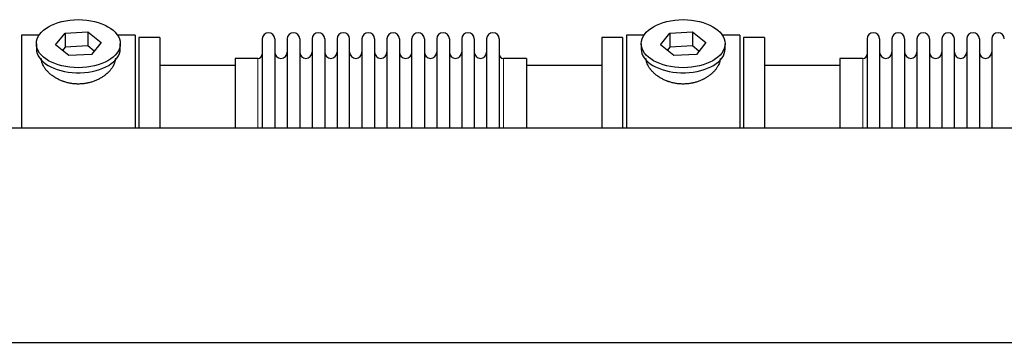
# Model space of a CAD drawing. Header units: inches. Extents: x 0 to 20790, y -12 to 14700.
# Tile 122 of 133: x 14267 to 15065, y 12128 to 12390. Entities that reach past the tile are written whole.
import ezdxf

# ---------------------------------------------------------------- set-up
doc = ezdxf.new("R2010")
doc.units = ezdxf.units.IN
doc.layers.add('1', color=7, linetype='Continuous', true_color=0xffffff)

msp = doc.modelspace()

# ---------------------------------------------------------------- linework, layer by layer
at = {"layer": '1', "color": 2, "linetype": 'Continuous', "lineweight": 25}
for p, q in [((14303.583, 12379.391), (14321.974, 12380.4)), ((14321.974, 12380.4), (14321.974, 12368.932)), ((14321.974, 12380.4), (14332.694, 12371.77)), ((14793.583, 12379.391), (14811.974, 12380.4)), ((14811.974, 12380.4), (14811.974, 12368.932)), ((14811.974, 12380.4), (14822.694, 12371.77)), ((14268.302, 12377.691), (14268.302, 12302.457)), ((14282.522, 12377.691), (14268.302, 12377.691)), ((14295.911, 12369.751), (14303.583, 12379.391)), ((14303.583, 12379.391), (14303.583, 12367.923)), ((14360.302, 12377.691), (14346.083, 12377.691)), ((14360.302, 12377.691), (14360.302, 12302.457)), ((14380.302, 12375.691), (14363.302, 12375.691)), ((14363.302, 12375.691), (14363.302, 12302.446)), ((14380.302, 12375.691), (14380.302, 12302.446)), ((14463.302, 12374.591), (14463.302, 12302.449)), ((14473.502, 12374.591), (14473.502, 12302.449)), ((14483.502, 12374.591), (14483.502, 12302.449)), ((14493.702, 12374.591), (14493.702, 12302.449)), ((14503.702, 12374.591), (14503.702, 12302.449)), ((14513.902, 12374.591), (14513.902, 12302.449)), ((14523.902, 12374.591), (14523.902, 12302.449)), ((14534.102, 12302.449), (14534.102, 12374.591)), ((14544.102, 12374.591), (14544.102, 12302.449)), ((14554.302, 12374.591), (14554.302, 12302.449)), ((14564.302, 12374.591), (14564.302, 12302.459)), ((14574.502, 12374.591), (14574.502, 12302.459)), ((14584.502, 12302.459), (14584.502, 12374.591)), ((14594.702, 12374.591), (14594.702, 12302.459)), ((14604.702, 12374.591), (14604.702, 12302.459)), ((14614.902, 12374.591), (14614.902, 12302.459)), ((14624.902, 12374.591), (14624.902, 12302.459)), ((14635.102, 12374.591), (14635.102, 12302.459)), ((14645.102, 12374.591), (14645.102, 12302.459)), ((14655.302, 12374.591), (14655.302, 12302.459)), ((14755.302, 12375.691), (14738.302, 12375.691)), ((14738.302, 12375.691), (14738.302, 12302.446)), ((14755.302, 12375.691), (14755.302, 12302.446)), ((14772.522, 12377.691), (14758.302, 12377.691)), ((14758.302, 12377.691), (14758.302, 12302.457)), ((14785.911, 12369.751), (14793.583, 12379.391)), ((14793.583, 12379.391), (14793.583, 12367.923)), ((14850.302, 12377.691), (14836.083, 12377.691)), ((14850.302, 12377.691), (14850.302, 12302.457)), ((14870.302, 12375.691), (14853.302, 12375.691)), ((14853.302, 12375.691), (14853.302, 12302.446)), ((14870.302, 12375.691), (14870.302, 12302.446)), ((14953.302, 12374.591), (14953.302, 12302.449)), ((14963.502, 12374.591), (14963.502, 12302.449)), ((14973.502, 12374.591), (14973.502, 12302.449)), ((14983.702, 12374.591), (14983.702, 12302.449)), ((14993.702, 12374.591), (14993.702, 12302.449)), ((15003.902, 12374.591), (15003.902, 12302.449)), ((15013.902, 12374.591), (15013.902, 12302.449)), ((15024.102, 12302.449), (15024.102, 12374.591)), ((15034.102, 12374.591), (15034.102, 12302.449)), ((15044.302, 12374.591), (15044.302, 12302.449)), ((15054.302, 12374.591), (15054.302, 12302.459)), ((14280.302, 12370.76), (14280.302, 12366.664)), ((14306.631, 12361.12), (14295.911, 12369.751)), ((14303.583, 12367.923), (14301.473, 12365.272)), ((14321.974, 12368.932), (14303.583, 12367.923)), ((14327.132, 12364.78), (14321.974, 12368.932)), ((14332.694, 12371.77), (14325.022, 12362.129)), ((14348.302, 12366.664), (14348.302, 12370.76)), ((14348.302, 12366.664), (14348.302, 12366.666)), ((14770.302, 12370.76), (14770.302, 12366.664)), ((14796.631, 12361.12), (14785.911, 12369.751)), ((14793.583, 12367.923), (14791.473, 12365.272)), ((14811.974, 12368.932), (14793.583, 12367.923)), ((14817.132, 12364.78), (14811.974, 12368.932)), ((14822.694, 12371.77), (14815.022, 12362.129)), ((14838.302, 12366.664), (14838.302, 12370.76)), ((14838.302, 12366.664), (14838.302, 12366.666)), ((14325.022, 12362.129), (14306.631, 12361.12)), ((14441.302, 12358.841), (14441.302, 12302.448)), ((14459.802, 12358.841), (14441.302, 12358.841)), ((14677.302, 12358.841), (14658.802, 12358.841)), ((14677.302, 12358.841), (14677.302, 12302.456)), ((14815.022, 12362.129), (14796.631, 12361.12)), ((14949.802, 12358.841), (14931.302, 12358.841)), ((14931.302, 12358.841), (14931.302, 12302.448)), ((14441.308, 12353.191), (14380.302, 12353.191)), ((14738.302, 12353.191), (14677.297, 12353.191)), ((14931.308, 12353.191), (14870.302, 12353.191)), ((14105.302, 12302.453), (18099.802, 12302.453)), ((14105.302, 12128.483), (18099.802, 12128.483))]:
    msp.add_line(p, q, dxfattribs=at)
at = {"layer": '1', "color": 110, "linetype": 'Continuous', "lineweight": 13}
for p, q in [((14459.802, 12358.841), (14459.802, 12302.448)), ((14658.802, 12358.841), (14658.802, 12302.456)), ((14949.802, 12358.841), (14949.802, 12302.448))]:
    msp.add_line(p, q, dxfattribs=at)
at = {"layer": '1', "color": 2, "linetype": 'Continuous', "lineweight": 25}
for centre, radius, start, end in [((14468.402, 12374.591), 5.1, 0, 180), ((14488.602, 12374.591), 5.1, 0, 180), ((14508.802, 12374.591), 5.1, 0, 180), ((14529.002, 12374.591), 5.1, 0, 180), ((14549.202, 12374.591), 5.1, 0, 180), ((14569.402, 12374.591), 5.1, 0, 180), ((14589.602, 12374.591), 5.1, 0, 180), ((14609.802, 12374.591), 5.1, 0, 180), ((14630.002, 12374.591), 5.1, 0, 180), ((14650.202, 12374.591), 5.1, 0, 180), ((14958.402, 12374.591), 5.1, 0, 180), ((14978.602, 12374.591), 5.1, 0, 180), ((14998.802, 12374.591), 5.1, 0, 180), ((15019.002, 12374.591), 5.1, 0, 180), ((15039.202, 12374.591), 5.1, 0, 180), ((15059.402, 12374.591), 5.1, 0, 180), ((14459.802, 12362.341), 3.5, 270, 0), ((14478.502, 12363.841), 5, 180, 0), ((14498.702, 12363.841), 5, 180, 0), ((14518.902, 12363.841), 5, 180, 0), ((14539.102, 12363.841), 5, 180, 0), ((14559.302, 12363.841), 5, 180, 0), ((14579.502, 12363.841), 5, 180, 0), ((14599.702, 12363.841), 5, 180, 0), ((14619.902, 12363.841), 5, 180, 0), ((14640.102, 12363.841), 5, 180, 0), ((14658.802, 12362.341), 3.5, 180, 270), ((14949.802, 12362.341), 3.5, 270, 0), ((14968.502, 12363.841), 5, 180, 0), ((14988.702, 12363.841), 5, 180, 0), ((15008.902, 12363.841), 5, 180, 0), ((15029.102, 12363.841), 5, 180, 0), ((15049.302, 12363.841), 5, 180, 0)]:
    msp.add_arc(centre, radius, start, end, dxfattribs=at)
for centre in [(14314.302, 12370.76), (14804.302, 12370.76)]:
    msp.add_ellipse(centre, major_axis=(34, 0), ratio=0.5735764, dxfattribs=at)
for centre, start_param, end_param in [((14314.302, 12366.664), 3.1415682, 3.236994), ((14314.302, 12366.664), 3.236994, 6.2831853), ((14804.302, 12366.664), 3.1415682, 3.236994), ((14804.302, 12366.664), 3.236994, 6.2831853)]:
    msp.add_ellipse(centre, major_axis=(34, 0), ratio=0.5735764, start_param=start_param, end_param=end_param, dxfattribs=at)
for points in [[(14344.302, 12358.883), (14344.302, 12358.865), (14344.302, 12358.848), (14344.299, 12358.258), (14344.247, 12357.68), (14344.047, 12356.51), (14343.899, 12355.919), (14343.509, 12354.725), (14343.266, 12354.122), (14342.939, 12353.437), (14342.901, 12353.361), (14342.826, 12353.208), (14342.787, 12353.132), (14342.669, 12352.903), (14342.587, 12352.751), (14342.334, 12352.295), (14342.155, 12351.992), (14341.585, 12351.088), (14341.163, 12350.492), (14340.235, 12349.312), (14339.73, 12348.729), (14338.909, 12347.866), (14338.624, 12347.581), (14338.255, 12347.227), (14338.181, 12347.156), (14338.031, 12347.016), (14337.804, 12346.806), (14337.573, 12346.598), (14336.793, 12345.912), (14336.135, 12345.382), (14334.756, 12344.362), (14334.033, 12343.871), (14332.901, 12343.166), (14332.515, 12342.937), (14331.923, 12342.601), (14331.625, 12342.435), (14331.321, 12342.273), (14331.117, 12342.165), (14331.015, 12342.112), (14330.091, 12341.635), (14329.249, 12341.242), (14327.525, 12340.518), (14326.643, 12340.188), (14324.837, 12339.592), (14323.914, 12339.327), (14322.734, 12339.038), (14322.378, 12338.955), (14322.019, 12338.877), (14321.778, 12338.826), (14321.658, 12338.801), (14321.056, 12338.679), (14320.573, 12338.592), (14319.12, 12338.359), (14318.148, 12338.243), (14316.194, 12338.09), (14315.213, 12338.052), (14313.735, 12338.055), (14313.241, 12338.066), (14312.499, 12338.097), (14312.19, 12338.114), (14311.88, 12338.134), (14311.755, 12338.143), (14311.693, 12338.147), (14311.507, 12338.161), (14311.384, 12338.17), (14310.271, 12338.263), (14309.296, 12338.385), (14307.371, 12338.704), (14306.421, 12338.9), (14304.546, 12339.366), (14303.621, 12339.636), (14302.595, 12339.98), (14302.482, 12340.018), (14302.254, 12340.097), (14302.141, 12340.137), (14301.803, 12340.258), (14301.579, 12340.34), (14300.913, 12340.593), (14300.476, 12340.77), (14299.184, 12341.32), (14298.35, 12341.715), (14296.734, 12342.559), (14295.952, 12343.008), (14295.008, 12343.601), (14294.727, 12343.781), (14294.45, 12343.965), (14294.266, 12344.089), (14294.175, 12344.151), (14293.72, 12344.463), (14293.366, 12344.717), (14292.332, 12345.491), (14291.68, 12346.023), (14290.45, 12347.116), (14289.872, 12347.677), (14289.06, 12348.538), (14288.799, 12348.829), (14288.421, 12349.269), (14288.235, 12349.49), (14288.055, 12349.713), (14287.937, 12349.862), (14287.878, 12349.937), (14287.356, 12350.61), (14286.938, 12351.209), (14286.193, 12352.411), (14285.865, 12353.013), (14285.299, 12354.216), (14285.061, 12354.818), (14284.822, 12355.569), (14284.755, 12355.795), (14284.694, 12356.02), (14284.655, 12356.17), (14284.636, 12356.245), (14284.546, 12356.618), (14284.487, 12356.914), (14284.348, 12357.776), (14284.303, 12358.333), (14284.302, 12358.88)], [(14834.302, 12358.883), (14834.302, 12358.865), (14834.302, 12358.848), (14834.299, 12358.258), (14834.247, 12357.68), (14834.047, 12356.51), (14833.899, 12355.919), (14833.509, 12354.725), (14833.266, 12354.122), (14832.939, 12353.437), (14832.901, 12353.361), (14832.826, 12353.208), (14832.787, 12353.132), (14832.669, 12352.903), (14832.587, 12352.751), (14832.334, 12352.295), (14832.155, 12351.992), (14831.585, 12351.088), (14831.163, 12350.492), (14830.235, 12349.312), (14829.73, 12348.729), (14828.909, 12347.866), (14828.624, 12347.581), (14828.255, 12347.227), (14828.181, 12347.156), (14828.031, 12347.016), (14827.804, 12346.806), (14827.573, 12346.598), (14826.793, 12345.912), (14826.135, 12345.382), (14824.756, 12344.362), (14824.033, 12343.871), (14822.901, 12343.166), (14822.515, 12342.937), (14821.923, 12342.601), (14821.625, 12342.435), (14821.321, 12342.273), (14821.117, 12342.165), (14821.015, 12342.112), (14820.091, 12341.635), (14819.249, 12341.242), (14817.525, 12340.518), (14816.643, 12340.188), (14814.837, 12339.592), (14813.914, 12339.327), (14812.734, 12339.038), (14812.378, 12338.955), (14812.019, 12338.877), (14811.778, 12338.826), (14811.658, 12338.801), (14811.056, 12338.679), (14810.573, 12338.592), (14809.12, 12338.359), (14808.148, 12338.243), (14806.194, 12338.09), (14805.213, 12338.052), (14803.735, 12338.055), (14803.241, 12338.066), (14802.499, 12338.097), (14802.19, 12338.114), (14801.88, 12338.134), (14801.755, 12338.143), (14801.693, 12338.147), (14801.507, 12338.161), (14801.384, 12338.17), (14800.271, 12338.263), (14799.296, 12338.385), (14797.371, 12338.704), (14796.421, 12338.9), (14794.546, 12339.366), (14793.621, 12339.636), (14792.595, 12339.98), (14792.482, 12340.018), (14792.254, 12340.097), (14792.141, 12340.137), (14791.803, 12340.258), (14791.579, 12340.34), (14790.913, 12340.593), (14790.476, 12340.77), (14789.184, 12341.32), (14788.35, 12341.715), (14786.734, 12342.559), (14785.952, 12343.008), (14785.008, 12343.601), (14784.727, 12343.781), (14784.45, 12343.965), (14784.266, 12344.089), (14784.175, 12344.151), (14783.72, 12344.463), (14783.366, 12344.717), (14782.332, 12345.491), (14781.68, 12346.023), (14780.45, 12347.116), (14779.872, 12347.677), (14779.06, 12348.538), (14778.799, 12348.829), (14778.421, 12349.269), (14778.235, 12349.49), (14778.055, 12349.713), (14777.937, 12349.862), (14777.878, 12349.937), (14777.356, 12350.61), (14776.938, 12351.209), (14776.193, 12352.411), (14775.865, 12353.013), (14775.299, 12354.216), (14775.061, 12354.818), (14774.822, 12355.569), (14774.755, 12355.795), (14774.694, 12356.02), (14774.655, 12356.17), (14774.636, 12356.245), (14774.546, 12356.618), (14774.487, 12356.914), (14774.348, 12357.776), (14774.303, 12358.333), (14774.302, 12358.88)]]:
    msp.add_open_spline(points, degree=3, knots=[0, 0, 0, 0, 0.0009687, 0.0009687, 0.0322177, 0.0322177, 0.0634668, 0.0634668, 0.0947158, 0.0947158, 0.0986219, 0.0986219, 0.102528, 0.102528, 0.1103403, 0.1103403, 0.1259648, 0.1259648, 0.1572138, 0.1572138, 0.1884629, 0.1884629, 0.2040874, 0.2040874, 0.2079935, 0.2079935, 0.2118996, 0.2197119, 0.2197119, 0.2509609, 0.2509609, 0.2822099, 0.2822099, 0.2978344, 0.2978344, 0.3056467, 0.3095528, 0.3095528, 0.313459, 0.313459, 0.344708, 0.344708, 0.375957, 0.375957, 0.407206, 0.407206, 0.4150183, 0.4189244, 0.4189244, 0.4228305, 0.4228305, 0.438455, 0.438455, 0.4697041, 0.4697041, 0.5009531, 0.5009531, 0.5165776, 0.5165776, 0.5243899, 0.5263429, 0.5263429, 0.528296, 0.528296, 0.5322021, 0.5322021, 0.5634511, 0.5634511, 0.5947002, 0.5947002, 0.6259492, 0.6259492, 0.6298553, 0.6298553, 0.6337614, 0.6337614, 0.6415737, 0.6415737, 0.6571982, 0.6571982, 0.6884472, 0.6884472, 0.7196963, 0.7196963, 0.7275085, 0.7314146, 0.7314146, 0.7353208, 0.7353208, 0.7509453, 0.7509453, 0.7821943, 0.7821943, 0.8134433, 0.8134433, 0.8290678, 0.8290678, 0.8368801, 0.8407862, 0.8407862, 0.8446924, 0.8446924, 0.8759414, 0.8759414, 0.9071904, 0.9071904, 0.9384394, 0.9384394, 0.9462517, 0.9501578, 0.9501578, 0.9540639, 0.9540639, 0.9696884, 0.9696884, 1, 1, 1, 1], dxfattribs=at)

doc.saveas('drawing.dxf')
